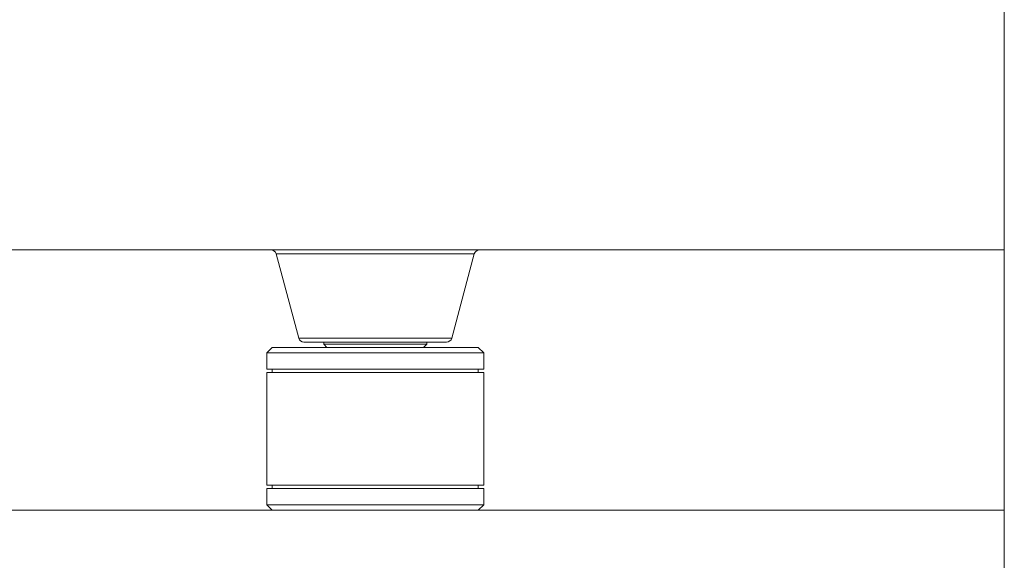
# Model space of a CAD drawing. Header units: millimetres. Extents: x 3925 to 5043, y -86 to 778.
# Tile 16 of 159: x 4115 to 4137, y 245 to 257. Entities that reach past the tile are written whole.
import ezdxf

# ---------------------------------------------------------------- set-up
doc = ezdxf.new("R2010")
doc.units = ezdxf.units.MM
doc.header["$LTSCALE"] = 46.255
for name, color, linetype in [('140-155102-0DXF_CONTINUOUS_LINE', 7, 'CONTINUOUS'), ('H30-BOTTOM-CDXF_CONTINUOUS_LINE', 7, 'CONTINUOUS'), ('H30_CEILING_DXF_CONTINUOUS_LINE', 7, 'CONTINUOUS'), ('SPACER-RIGGIDXF_CONTINUOUS_LINE', 7, 'CONTINUOUS')]:
    doc.layers.add(name, color=color, linetype=linetype)

msp = doc.modelspace()

# ---------------------------------------------------------------- linework, layer by layer
at = {"layer": '140-155102-0DXF_CONTINUOUS_LINE', "color": 7, "linetype": 'Continuous', "lineweight": 0}
for p, q in [((4137.2981, 310.3287), (4137.2981, 223.8288)), ((4053.5487, 246.0787), (4137.2981, 246.0787))]:
    msp.add_line(p, q, dxfattribs=at)
at = {"layer": 'H30-BOTTOM-CDXF_CONTINUOUS_LINE', "color": 7, "linetype": 'Continuous', "lineweight": 0}
for p, q in [((4137.2981, 252.0787), (4099.3821, 252.0787)), ((4125.0824, 251.986), (4120.5151, 251.986)), ((4120.5151, 251.986), (4121.0348, 250.0463)), ((4125.0824, 251.986), (4124.5627, 250.0463)), ((4124.5627, 250.0463), (4121.0348, 250.0463)), ((4124.4419, 249.9537), (4121.1556, 249.9537))]:
    msp.add_line(p, q, dxfattribs=at)
for centre, start, end in [((4120.3944, 251.9537), 15, 90), ((4125.2031, 251.9537), 90, 165), ((4121.1556, 250.0787), 195, 270), ((4124.4419, 250.0787), 270, 345)]:
    msp.add_arc(centre, 0.125, start, end, dxfattribs=at)
at = {"layer": 'H30_CEILING_DXF_CONTINUOUS_LINE', "color": 7, "linetype": 'Continuous', "lineweight": 0}
for p, q in [((4121.6112, 249.9537), (4121.6112, 249.9037)), ((4121.6862, 249.8287), (4121.6112, 249.9037)), ((4123.9862, 249.9037), (4121.6112, 249.9037)), ((4123.9112, 249.8287), (4123.9862, 249.9037)), ((4123.9862, 249.9537), (4123.9862, 249.9037))]:
    msp.add_line(p, q, dxfattribs=at)
at = {"layer": 'SPACER-RIGGIDXF_CONTINUOUS_LINE', "color": 7, "linetype": 'Continuous', "lineweight": 0}
for p, q in [((4120.4237, 249.8287), (4120.2987, 249.7037)), ((4120.2987, 249.7037), (4125.2987, 249.7037)), ((4120.2987, 249.3287), (4120.2987, 249.7037)), ((4120.4237, 249.8287), (4125.1737, 249.8287)), ((4125.1737, 249.8287), (4125.2987, 249.7037)), ((4125.2987, 249.3287), (4125.2987, 249.7037)), ((4120.2987, 246.6537), (4120.2987, 249.2537)), ((4125.2987, 249.3287), (4120.2988, 249.3287)), ((4120.2988, 249.2537), (4125.2987, 249.2537)), ((4120.4237, 249.3287), (4120.4237, 249.2537)), ((4125.1737, 249.3287), (4125.1737, 249.2537)), ((4125.2987, 246.6537), (4125.2987, 249.2537)), ((4120.2987, 246.2037), (4120.2987, 246.5787)), ((4125.2987, 246.6537), (4120.2988, 246.6537)), ((4120.2988, 246.5787), (4125.2987, 246.5787)), ((4120.4237, 246.6537), (4120.4237, 246.5787)), ((4125.1737, 246.6537), (4125.1737, 246.5787)), ((4125.2987, 246.2037), (4125.2987, 246.5787)), ((4120.4237, 246.0787), (4120.2987, 246.2037)), ((4125.2987, 246.2037), (4120.2987, 246.2037)), ((4125.1737, 246.0787), (4125.2987, 246.2037))]:
    msp.add_line(p, q, dxfattribs=at)

doc.saveas('drawing.dxf')
